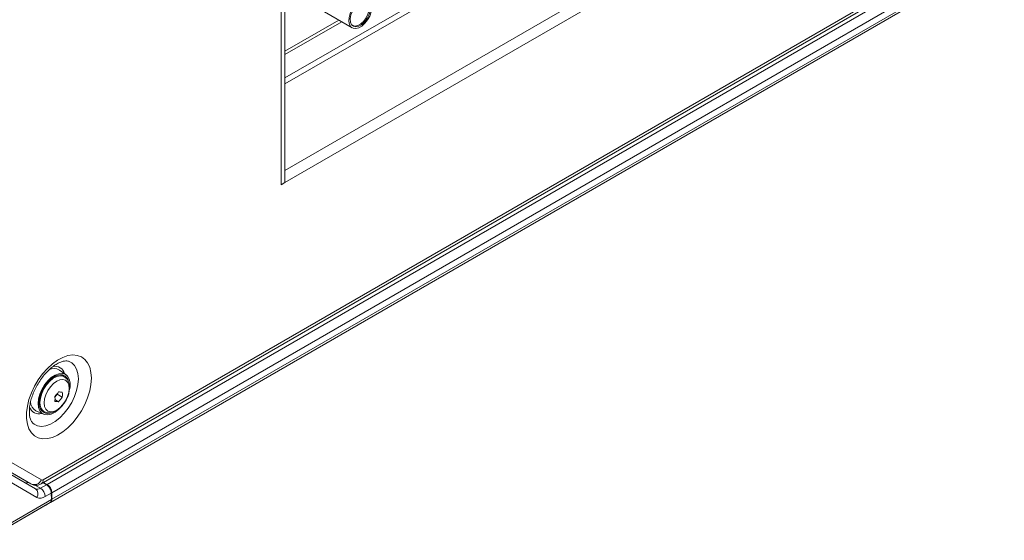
# Model space of a CAD drawing. Header units: millimetres. Extents: x 0 to 1118, y 0 to 864.
# Tile 198 of 256: x 882 to 955, y 283 to 321. Entities that reach past the tile are written whole.
import ezdxf

# ---------------------------------------------------------------- set-up
doc = ezdxf.new("R2010")
doc.units = ezdxf.units.MM

msp = doc.modelspace()

# ---------------------------------------------------------------- linework, layer by layer
at = {"color": 7, "linetype": 'Continuous', "lineweight": 15}
for p, q in [((883.849, 286.916), (1016.655, 363.583)), ((884.501, 285.511), (1016.207, 361.544)), ((901.683, 309.138), (901.683, 348.822)), ((901.685, 309.137), (901.685, 348.821)), ((901.967, 309.3), (901.967, 348.984)), ((904.907, 321.995), (906.975, 320.801)), ((901.967, 319.075), (905.967, 321.383)), ((901.967, 318.815), (906.191, 321.254)), ((901.683, 309.138), (901.685, 309.137)), ((901.967, 309.3), (901.685, 309.137)), ((885.694, 295.006), (885.197, 295.365)), ((885.411, 294.956), (885.266, 295.012)), ((885.561, 294.87), (885.411, 294.956)), ((884.866, 293.353), (885.041, 293.571)), ((885.138, 293.016), (884.868, 293.172)), ((885.041, 293.571), (885.041, 293.619)), ((885.412, 293.357), (885.041, 293.571)), ((883.45, 292.339), (884.01, 292.088)), ((883.939, 292.342), (883.858, 292.348)), ((883.911, 292.358), (884.061, 292.271)), ((882.72, 287.107), (879.879, 288.748)), ((879.891, 288.573), (883.41, 286.541)), ((883.074, 286.903), (882.72, 287.107)), ((884.233, 286.836), (883.972, 286.987)), ((884.021, 287.015), (884.281, 286.864)), ((884.592, 286.228), (884.6, 285.738)), ((884.635, 285.758), (884.635, 286.252)), ((879.654, 282.713), (884.162, 285.316)), ((884.501, 285.511), (879.997, 282.911)), ((884.162, 285.316), (884.172, 285.322)), ((884.172, 285.322), (884.183, 285.328)), ((884.183, 285.328), (884.501, 285.511)), ((884.531, 285.529), (884.208, 285.342))]:
    msp.add_line(p, q, dxfattribs=at)
at = {"color": 9, "linetype": 'Continuous', "lineweight": 0}
for p, q in [((1016.79, 363.881), (883.983, 287.213)), ((884.281, 286.864), (1016.28, 363.066)), ((1016.634, 362.454), (884.635, 286.252)), ((884.635, 285.758), (1016.634, 361.959)), ((1016.53, 361.73), (884.531, 285.529)), ((949.804, 344.691), (901.967, 317.075)), ((949.946, 344.326), (901.967, 316.629)), ((953.478, 339.931), (901.967, 310.195)), ((953.761, 339.202), (901.967, 309.302)), ((883.074, 286.903), (879.879, 288.748)), ((883.858, 287.201), (880.461, 289.162)), ((883.513, 285.904), (879.994, 287.936)), ((883.374, 286.815), (883.785, 286.578)), ((883.785, 286.578), (884.233, 286.836)), ((880.101, 283.14), (884.6, 285.738)), ((884.592, 286.228), (884.138, 285.966))]:
    msp.add_line(p, q, dxfattribs=at)
at = {"color": 7, "linetype": 'Continuous', "lineweight": 15, "flags": 128}
for points in [[(907.578, 322.831), (907.809, 322.927), (908.022, 322.943), (908.202, 322.878), (908.336, 322.736), (908.414, 322.528), (908.429, 322.27), (908.382, 321.98), (908.275, 321.68), (908.117, 321.393), (907.918, 321.139), (907.695, 320.937), (907.462, 320.803), (907.239, 320.746), (907.04, 320.771), (906.882, 320.876), (906.775, 321.052), (906.728, 321.287), (906.743, 321.564), (906.821, 321.862), (906.955, 322.158), (907.135, 322.432), (907.348, 322.661), (907.578, 322.831)], [(907.578, 322.714), (907.357, 322.548), (907.155, 322.319), (906.99, 322.048), (906.878, 321.759), (906.828, 321.478), (906.845, 321.229), (906.927, 321.035), (907.067, 320.914), (907.252, 320.875), (907.466, 320.922), (907.691, 321.052), (907.905, 321.252), (908.09, 321.504), (908.23, 321.788), (908.312, 322.076), (908.329, 322.344), (908.279, 322.567), (908.167, 322.727), (908.002, 322.808), (907.8, 322.804), (907.578, 322.714)], [(906.94, 321.021), (907.008, 320.976), (907.189, 320.938), (907.398, 320.985), (907.617, 321.111), (907.826, 321.306), (908.007, 321.553), (908.144, 321.83), (908.224, 322.111), (908.24, 322.373), (908.192, 322.591), (908.082, 322.747), (907.966, 322.814)], [(883.609, 292.886), (883.641, 293.223), (883.736, 293.578), (883.888, 293.933), (884.09, 294.269), (884.33, 294.568), (884.595, 294.813), (884.872, 294.991), (885.145, 295.093), (885.399, 295.113), (885.621, 295.05), (885.799, 294.908), (885.924, 294.694), (885.988, 294.419), (885.988, 294.1), (885.957, 293.894)], [(885.863, 294.58), (885.789, 294.742), (885.636, 294.909), (885.435, 294.999), (885.197, 295.006), (884.937, 294.929), (884.668, 294.774), (884.408, 294.55), (884.17, 294.268), (883.969, 293.947), (883.816, 293.604), (883.721, 293.259), (883.689, 292.932)], [(885.393, 295.007), (885.435, 294.946), (885.439, 294.94)], [(885.205, 292.511), (885.145, 292.453), (884.872, 292.24), (884.595, 292.099), (884.33, 292.037), (884.09, 292.059), (883.888, 292.162), (883.736, 292.341), (883.641, 292.587), (883.609, 292.886)], [(883.79, 292.455), (883.803, 292.442), (883.911, 292.358)]]:
    msp.add_lwpolyline(points, dxfattribs=at)
at = {"color": 9, "linetype": 'Continuous', "lineweight": 0, "flags": 128}
for points in [[(887.572, 294.766), (887.54, 295.195), (887.447, 295.577), (887.295, 295.902), (887.087, 296.162), (886.829, 296.349), (886.528, 296.459), (886.192, 296.489), (885.828, 296.439), (885.447, 296.308), (885.059, 296.102), (884.673, 295.825), (884.3, 295.485), (883.948, 295.09), (883.628, 294.65), (883.348, 294.177), (883.114, 293.683), (882.934, 293.182), (882.811, 292.685), (882.748, 292.206), (882.748, 291.757), (882.811, 291.35), (882.934, 290.995), (883.114, 290.702), (883.348, 290.478), (883.628, 290.328), (883.948, 290.258), (884.3, 290.268), (884.673, 290.359), (885.059, 290.528), (885.447, 290.77), (885.828, 291.08), (886.192, 291.449), (886.528, 291.868), (886.829, 292.325), (887.087, 292.81), (887.295, 293.31), (887.447, 293.811), (887.54, 294.3), (887.572, 294.766)], [(885.871, 296.024), (886.113, 295.906), (886.323, 295.706), (886.479, 295.435), (886.575, 295.102), (886.607, 294.719), (886.575, 294.299), (886.479, 293.856), (886.323, 293.405), (886.113, 292.961), (885.855, 292.541), (885.558, 292.157), (885.232, 291.823), (884.889, 291.551), (884.54, 291.349), (884.196, 291.225), (883.87, 291.183), (883.573, 291.224), (883.315, 291.346), (883.226, 291.416)], [(883.75, 292.958), (883.784, 293.282), (883.881, 293.624), (884.038, 293.963), (884.243, 294.277), (884.483, 294.546), (884.744, 294.754), (885.01, 294.888), (885.262, 294.939), (885.487, 294.905), (885.572, 294.863)], [(884.062, 292.927), (884.094, 292.667), (884.187, 292.461), (884.335, 292.323), (884.528, 292.264), (884.753, 292.286), (884.994, 292.389), (885.235, 292.565), (885.46, 292.802), (885.653, 293.084), (885.801, 293.393), (885.894, 293.706), (885.926, 294.003), (885.894, 294.263), (885.801, 294.469), (885.653, 294.606), (885.46, 294.666), (885.235, 294.644), (884.994, 294.541), (884.753, 294.365), (884.528, 294.128), (884.335, 293.845), (884.187, 293.537), (884.094, 293.224), (884.062, 292.927)]]:
    msp.add_lwpolyline(points, dxfattribs=at)
at = {"color": 7, "linetype": 'Continuous', "lineweight": 15}
for centre, radius, start, end in [((884.79, 294.688), 0.79, 58.93061, 118.48618), ((881.425, 296.451), 4.593, 318.47673, 323.93413), ((885.654, 297.978), 4.262, 263.04103, 266.73993), ((881.759, 293.54), 3.658, 357.13719, 2.86281), ((883.83, 293.028), 0.786, 182.16053, 241.14225), ((884.348, 292.815), 0.67, 169.91941, 283.22198), ((881.211, 293.224), 3.658, 357.13719, 2.86281), ((885.38, 297.271), 4.262, 263.04103, 266.73993), ((881.699, 296.061), 4.593, 318.47673, 323.93413), ((883.867, 286.217), 0.768, 2.60548, 57.39452), ((884.384, 285.733), 0.252, 305.69804, 5.62038)]:
    msp.add_arc(centre, radius, start, end, dxfattribs=at)
at = {"color": 9, "linetype": 'Continuous', "lineweight": 0}
for centre, radius, start, end in [((884.861, 294.9), 0.749, 14.1385, 102.74703), ((884.466, 292.869), 0.721, 172.85861, 236.12088), ((883.677, 292.846), 0.736, 197.81289, 286.85001), ((883.314, 287.452), 0.6, 246.35693, 335.1837), ((883.674, 287.174), 0.312, 304.02128, 7.25935), ((883.91, 287.315), 0.126, 245.68605, 305.61817), ((883.565, 286.885), 0.377, 245.68605, 305.61817), ((883.136, 286.169), 0.461, 324.81491, 53.64876), ((883.371, 285.931), 0.768, 2.60548, 57.39452), ((883.772, 286.477), 0.629, 245.68605, 305.61817)]:
    msp.add_arc(centre, radius, start, end, dxfattribs=at)
at = {"color": 7, "linetype": 'Continuous', "lineweight": 15}
for centre, major_axis, ratio, start_param, end_param in [((882.945, 287.675), (0.365, 0.655), 0.587367, 3.132473, 3.766515), ((884.239, 286.432), (-0.256, 0.429), 0.56722, 3.918643, 5.48944), ((884.246, 285.942), (-0.256, 0.429), 0.56722, 3.133245, 3.918643)]:
    msp.add_ellipse(centre, major_axis=major_axis, ratio=ratio, start_param=start_param, end_param=end_param, dxfattribs=at)
for points, knots in [([(882.96, 292.283), (882.961, 292.341), (882.965, 292.511), (883.005, 292.825), (883.1, 293.224), (883.243, 293.638), (883.431, 294.053), (883.66, 294.457), (883.922, 294.835), (884.208, 295.175), (884.507, 295.468), (884.808, 295.704), (885.097, 295.878), (885.362, 295.991), (885.588, 296.044), (885.763, 296.051), (885.839, 296.031), (885.876, 296.021)], [0, 0, 0, 0, 0.035619, 0.104169, 0.173415, 0.24337, 0.313859, 0.384648, 0.455485, 0.526041, 0.596058, 0.665308, 0.733644, 0.801125, 0.868291, 0.936139, 1, 1, 1, 1]), ([(885.789, 293.339), (885.793, 293.348), (885.849, 293.459), (885.911, 293.687), (885.962, 294.005), (885.944, 294.297), (885.866, 294.544), (885.744, 294.738), (885.628, 294.82), (885.574, 294.857)], [0, 0, 0, 0, 0.0152422, 0.1923868, 0.3715468, 0.5538798, 0.7160655, 0.8689824, 1, 1, 1, 1]), ([(884.067, 292.273), (884.129, 292.243), (884.259, 292.179), (884.49, 292.17), (884.734, 292.222), (884.984, 292.342), (885.231, 292.528), (885.459, 292.77), (885.653, 293.045), (885.745, 293.244), (885.789, 293.339)], [0, 0, 0, 0, 0.105004, 0.222646, 0.34364, 0.472134, 0.606342, 0.741757, 0.87673, 1, 1, 1, 1]), ([(883.226, 291.422), (883.204, 291.442), (883.152, 291.488), (883.074, 291.623), (883.003, 291.83), (882.965, 292.058), (882.961, 292.224), (882.96, 292.283)], [0, 0, 0, 0, 0.1852997, 0.4163087, 0.6371176, 0.8720962, 1, 1, 1, 1]), ([(883.074, 286.903), (883.145, 286.87), (883.284, 286.807), (883.508, 286.798), (883.697, 286.838), (883.804, 286.892), (883.849, 286.916)], [0, 0, 0, 0, 0.2888173, 0.5573629, 0.812625, 1, 1, 1, 1])]:
    msp.add_open_spline(points, degree=3, knots=knots, dxfattribs=at)

doc.saveas('drawing.dxf')
